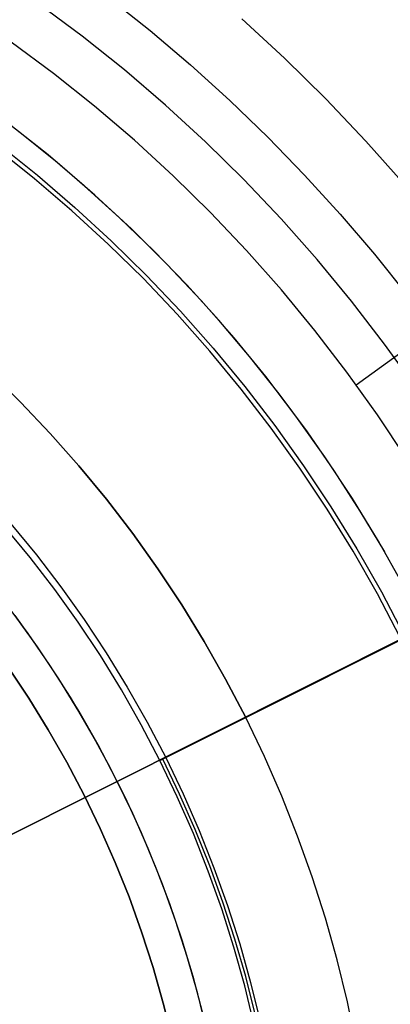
# Model space of a CAD drawing. Header units: millimetres. Extents: x 6239 to 7218, y -13987 to -13139.
# Tile 178 of 256: x 6753 to 6764, y -13450 to -13422. Entities that reach past the tile are written whole.
import ezdxf

# ---------------------------------------------------------------- set-up
doc = ezdxf.new("R2010")
doc.units = ezdxf.units.MM
doc.layers.add('color', color=7, linetype='Continuous')
doc.layers.add('luz', color=7, linetype='Continuous')

msp = doc.modelspace()

# ---------------------------------------------------------------- linework, layer by layer
at = {"color": 7, "true_color": 0xffffff}
for p, q in [((6755.955, -13421.557, 60.689), (6757.111, -13422.479, 60.689)), ((6755.955, -13421.557, 60.689), (6757.111, -13422.479, 60.689)), ((6755.204, -13422.636, 105.1), (6753.99, -13421.734, 105.1)), ((6755.204, -13422.636, 105.1), (6753.99, -13421.734, 105.1)), ((6759.669, -13422.155, 62.1), (6760.865, -13423.252, 62.1)), ((6759.669, -13422.155, 62.1), (6760.865, -13423.252, 62.1)), ((6756.387, -13423.579, 105.1), (6755.204, -13422.636, 105.1)), ((6756.387, -13423.579, 105.1), (6755.204, -13422.636, 105.1)), ((6757.111, -13422.479, 60.689), (6758.237, -13423.436, 60.689)), ((6757.111, -13422.479, 60.689), (6758.237, -13423.436, 60.689)), ((6754.404, -13423.676, 52.515), (6753.226, -13422.801, 52.515)), ((6754.404, -13423.676, 52.515), (6753.226, -13422.801, 52.515)), ((6760.865, -13423.252, 62.1), (6762.023, -13424.391, 62.1)), ((6760.865, -13423.252, 62.1), (6762.023, -13424.391, 62.1)), ((6758.237, -13423.436, 60.689), (6759.331, -13424.429, 60.689)), ((6758.237, -13423.436, 60.689), (6759.331, -13424.429, 60.689)), ((6755.551, -13424.591, 52.515), (6754.404, -13423.676, 52.515)), ((6755.551, -13424.591, 52.515), (6754.404, -13423.676, 52.515)), ((6757.536, -13424.562, 105.1), (6756.387, -13423.579, 105.1)), ((6757.536, -13424.562, 105.1), (6756.387, -13423.579, 105.1)), ((6762.023, -13424.391, 62.1), (6763.141, -13425.568, 62.1)), ((6762.023, -13424.391, 62.1), (6763.141, -13425.568, 62.1)), ((6756.666, -13425.545, 52.515), (6755.551, -13424.591, 52.515)), ((6756.666, -13425.545, 52.515), (6755.551, -13424.591, 52.515)), ((6758.651, -13425.585, 105.1), (6757.536, -13424.562, 105.1)), ((6758.651, -13425.585, 105.1), (6757.536, -13424.562, 105.1)), ((6759.331, -13424.429, 60.689), (6760.394, -13425.456, 60.689)), ((6759.331, -13424.429, 60.689), (6760.394, -13425.456, 60.689)), ((6754.254, -13425.955, 51.1), (6753.212, -13425.128, 51.1)), ((6754.506, -13426.163, 51.1), (6753.419, -13425.288, 51.1)), ((6754.506, -13426.163, 51.1), (6753.419, -13425.288, 51.1)), ((6760.394, -13425.456, 60.689), (6761.423, -13426.516, 60.689)), ((6760.394, -13425.456, 60.689), (6761.423, -13426.516, 60.689)), ((6753.875, -13426.619, 200.6), (6752.799, -13425.761, 200.6)), ((6753.875, -13426.619, 200.6), (6752.799, -13425.761, 200.6)), ((6752.875, -13425.662, 199.6), (6753.955, -13426.523, 199.6)), ((6752.875, -13425.662, 199.6), (6753.955, -13426.523, 199.6)), ((6757.747, -13426.537, 52.515), (6756.666, -13425.545, 52.515)), ((6757.747, -13426.537, 52.515), (6756.666, -13425.545, 52.515)), ((6759.73, -13426.645, 105.1), (6758.651, -13425.585, 105.1)), ((6759.73, -13426.645, 105.1), (6758.651, -13425.585, 105.1)), ((6763.141, -13425.568, 62.1), (6764.218, -13426.783, 62.1)), ((6763.141, -13425.568, 62.1), (6764.218, -13426.783, 62.1)), ((6755.267, -13426.815, 51.1), (6754.254, -13425.955, 51.1)), ((6755.561, -13427.075, 51.1), (6754.506, -13426.163, 51.1)), ((6755.561, -13427.075, 51.1), (6754.506, -13426.163, 51.1)), ((6753.955, -13426.523, 199.6), (6755.004, -13427.42, 199.6)), ((6753.955, -13426.523, 199.6), (6755.004, -13427.42, 199.6)), ((6758.794, -13427.565, 52.515), (6757.747, -13426.537, 52.515)), ((6758.794, -13427.565, 52.515), (6757.747, -13426.537, 52.515)), ((6761.423, -13426.516, 60.689), (6762.418, -13427.608, 60.689)), ((6761.423, -13426.516, 60.689), (6762.418, -13427.608, 60.689)), ((6754.921, -13427.514, 200.6), (6753.875, -13426.619, 200.6)), ((6754.921, -13427.514, 200.6), (6753.875, -13426.619, 200.6)), ((6756.252, -13427.708, 51.1), (6755.267, -13426.815, 51.1)), ((6760.771, -13427.742, 105.1), (6759.73, -13426.645, 105.1)), ((6760.771, -13427.742, 105.1), (6759.73, -13426.645, 105.1)), ((6756.585, -13428.022, 51.1), (6755.561, -13427.075, 51.1)), ((6756.585, -13428.022, 51.1), (6755.561, -13427.075, 51.1)), ((6755.004, -13427.42, 199.6), (6756.022, -13428.354, 199.6)), ((6755.004, -13427.42, 199.6), (6756.022, -13428.354, 199.6)), ((6755.935, -13428.445, 200.6), (6754.921, -13427.514, 200.6)), ((6755.935, -13428.445, 200.6), (6754.921, -13427.514, 200.6)), ((6759.804, -13428.629, 52.515), (6758.794, -13427.565, 52.515)), ((6759.804, -13428.629, 52.515), (6758.794, -13427.565, 52.515)), ((6762.418, -13427.608, 60.689), (6763.377, -13428.731, 60.689)), ((6762.418, -13427.608, 60.689), (6763.377, -13428.731, 60.689)), ((6757.208, -13428.632, 51.1), (6756.252, -13427.708, 51.1)), ((6761.774, -13428.874, 105.1), (6760.771, -13427.742, 105.1)), ((6761.774, -13428.874, 105.1), (6760.771, -13427.742, 105.1)), ((6757.575, -13429.004, 51.1), (6756.585, -13428.022, 51.1)), ((6757.575, -13429.004, 51.1), (6756.585, -13428.022, 51.1)), ((6756.917, -13429.41, 200.6), (6755.935, -13428.445, 200.6)), ((6756.917, -13429.41, 200.6), (6755.935, -13428.445, 200.6)), ((6756.022, -13428.354, 199.6), (6757.007, -13429.322, 199.6)), ((6756.022, -13428.354, 199.6), (6757.007, -13429.322, 199.6)), ((6758.132, -13429.587, 51.1), (6757.208, -13428.632, 51.1)), ((6760.777, -13429.728, 52.515), (6759.804, -13428.629, 52.515)), ((6760.777, -13429.728, 52.515), (6759.804, -13428.629, 52.515)), ((6763.377, -13428.731, 60.689), (6764.299, -13429.885, 60.689)), ((6763.377, -13428.731, 60.689), (6764.299, -13429.885, 60.689)), ((6758.532, -13430.02, 51.1), (6757.575, -13429.004, 51.1)), ((6758.532, -13430.02, 51.1), (6757.575, -13429.004, 51.1)), ((6762.738, -13430.041, 105.1), (6761.774, -13428.874, 105.1)), ((6762.738, -13430.041, 105.1), (6761.774, -13428.874, 105.1)), ((6757.007, -13429.322, 199.6), (6757.957, -13430.323, 199.6)), ((6757.007, -13429.322, 199.6), (6757.957, -13430.323, 199.6)), ((6757.865, -13430.408, 200.6), (6756.917, -13429.41, 200.6)), ((6757.865, -13430.408, 200.6), (6756.917, -13429.41, 200.6)), ((6759.025, -13430.573, 51.1), (6758.132, -13429.587, 51.1)), ((6761.712, -13430.859, 52.515), (6760.777, -13429.728, 52.515)), ((6761.712, -13430.859, 52.515), (6760.777, -13429.728, 52.515)), ((6759.452, -13431.068, 51.1), (6758.532, -13430.02, 51.1)), ((6759.452, -13431.068, 51.1), (6758.532, -13430.02, 51.1)), ((6763.66, -13431.239, 105.1), (6762.738, -13430.041, 105.1)), ((6763.66, -13431.239, 105.1), (6762.738, -13430.041, 105.1)), ((6758.778, -13431.438, 200.6), (6757.865, -13430.408, 200.6)), ((6758.778, -13431.438, 200.6), (6757.865, -13430.408, 200.6)), ((6757.957, -13430.323, 199.6), (6758.873, -13431.357, 199.6)), ((6757.957, -13430.323, 199.6), (6758.873, -13431.357, 199.6)), ((6759.885, -13431.586, 51.1), (6759.025, -13430.573, 51.1)), ((6762.607, -13432.022, 52.515), (6761.712, -13430.859, 52.515)), ((6762.607, -13432.022, 52.515), (6761.712, -13430.859, 52.515)), ((6762.867, -13432.376, 52.515), (6765.015, -13430.816, 60.684)), ((6760.337, -13432.146, 51.1), (6759.452, -13431.068, 51.1)), ((6760.337, -13432.146, 51.1), (6759.452, -13431.068, 51.1)), ((6764.541, -13432.469, 105.1), (6763.66, -13431.239, 105.1)), ((6764.541, -13432.469, 105.1), (6763.66, -13431.239, 105.1)), ((6759.654, -13432.499, 200.6), (6758.778, -13431.438, 200.6)), ((6759.654, -13432.499, 200.6), (6758.778, -13431.438, 200.6)), ((6758.873, -13431.357, 199.6), (6759.752, -13432.421, 199.6)), ((6758.873, -13431.357, 199.6), (6759.752, -13432.421, 199.6)), ((6760.712, -13432.628, 51.1), (6759.885, -13431.586, 51.1)), ((6763.461, -13433.215, 52.515), (6762.607, -13432.022, 52.515)), ((6763.461, -13433.215, 52.515), (6762.607, -13432.022, 52.515)), ((6761.184, -13433.255, 51.1), (6760.337, -13432.146, 51.1)), ((6761.184, -13433.255, 51.1), (6760.337, -13432.146, 51.1)), ((6760.494, -13433.59, 200.6), (6759.654, -13432.499, 200.6)), ((6760.494, -13433.59, 200.6), (6759.654, -13432.499, 200.6)), ((6759.752, -13432.421, 199.6), (6760.595, -13433.515, 199.6)), ((6759.752, -13432.421, 199.6), (6760.595, -13433.515, 199.6)), ((6761.504, -13433.696, 51.1), (6760.712, -13432.628, 51.1)), ((6761.992, -13434.392, 51.1), (6761.184, -13433.255, 51.1)), ((6761.992, -13434.392, 51.1), (6761.184, -13433.255, 51.1)), ((6764.273, -13434.436, 52.515), (6763.461, -13433.215, 52.515)), ((6764.273, -13434.436, 52.515), (6763.461, -13433.215, 52.515)), ((6761.295, -13434.709, 200.6), (6760.494, -13433.59, 200.6)), ((6761.295, -13434.709, 200.6), (6760.494, -13433.59, 200.6)), ((6760.595, -13433.515, 199.6), (6761.399, -13434.638, 199.6)), ((6760.595, -13433.515, 199.6), (6761.399, -13434.638, 199.6)), ((6762.261, -13434.789, 51.1), (6761.504, -13433.696, 51.1)), ((6762.76, -13435.556, 51.1), (6761.992, -13434.392, 51.1)), ((6762.76, -13435.556, 51.1), (6761.992, -13434.392, 51.1)), ((6762.058, -13435.856, 200.6), (6761.295, -13434.709, 200.6)), ((6762.058, -13435.856, 200.6), (6761.295, -13434.709, 200.6)), ((6761.399, -13434.638, 199.6), (6762.163, -13435.788, 199.6)), ((6761.399, -13434.638, 199.6), (6762.163, -13435.788, 199.6)), ((6762.981, -13435.906, 51.1), (6762.261, -13434.789, 51.1)), ((6763.489, -13436.745, 51.1), (6762.76, -13435.556, 51.1)), ((6763.489, -13436.745, 51.1), (6762.76, -13435.556, 51.1)), ((6762.78, -13437.027, 200.6), (6762.058, -13435.856, 200.6)), ((6762.78, -13437.027, 200.6), (6762.058, -13435.856, 200.6)), ((6762.163, -13435.788, 199.6), (6762.888, -13436.963, 199.6)), ((6762.163, -13435.788, 199.6), (6762.888, -13436.963, 199.6)), ((6763.664, -13437.047, 51.1), (6762.981, -13435.906, 51.1)), ((6764.176, -13437.959, 51.1), (6763.489, -13436.745, 51.1)), ((6764.176, -13437.959, 51.1), (6763.489, -13436.745, 51.1)), ((6763.461, -13438.224, 200.6), (6762.78, -13437.027, 200.6)), ((6763.461, -13438.224, 200.6), (6762.78, -13437.027, 200.6)), ((6762.888, -13436.963, 199.6), (6763.571, -13438.163, 199.6)), ((6762.888, -13436.963, 199.6), (6763.571, -13438.163, 199.6)), ((6764.101, -13439.442, 200.6), (6763.461, -13438.224, 200.6)), ((6764.101, -13439.442, 200.6), (6763.461, -13438.224, 200.6)), ((6763.571, -13438.163, 199.6), (6764.213, -13439.386, 199.6)), ((6763.571, -13438.163, 199.6), (6764.213, -13439.386, 199.6)), ((6753.696, -13439.329, 223.059), (6753.059, -13438.471, 223.059)), ((6753.696, -13439.329, 223.059), (6753.059, -13438.471, 223.059)), ((6753.957, -13439.701, 212.059), (6753.33, -13438.829, 212.059)), ((6753.957, -13439.701, 212.059), (6753.33, -13438.829, 212.059)), ((6753.958, -13439.701, 217.559), (6753.331, -13438.83, 217.559)), ((6754.302, -13440.21, 223.059), (6753.696, -13439.329, 223.059)), ((6754.302, -13440.21, 223.059), (6753.696, -13439.329, 223.059)), ((6754.553, -13440.593, 212.059), (6753.957, -13439.701, 212.059)), ((6754.553, -13440.593, 212.059), (6753.957, -13439.701, 212.059)), ((6754.554, -13440.594, 217.559), (6753.958, -13439.701, 217.559)), ((6753.137, -13440.273, 223.059), (6753.714, -13441.137, 223.059)), ((6753.714, -13441.137, 216.059), (6753.137, -13440.273, 216.059)), ((6753.137, -13440.273, 223.059), (6753.714, -13441.137, 223.059)), ((6753.137, -13440.273, 219.559), (6753.714, -13441.137, 219.559)), ((6754.878, -13441.11, 223.059), (6754.302, -13440.21, 223.059)), ((6754.878, -13441.11, 223.059), (6754.302, -13440.21, 223.059)), ((6755.118, -13441.506, 212.059), (6754.553, -13440.593, 212.059)), ((6755.118, -13441.506, 212.059), (6754.553, -13440.593, 212.059)), ((6755.119, -13441.507, 217.559), (6754.554, -13440.594, 217.559)), ((6753.714, -13441.137, 223.059), (6754.26, -13442.02, 223.059)), ((6754.26, -13442.02, 216.059), (6753.714, -13441.137, 216.059)), ((6753.714, -13441.137, 223.059), (6754.26, -13442.02, 223.059)), ((6753.714, -13441.137, 219.559), (6754.26, -13442.02, 219.559)), ((6755.423, -13442.03, 223.059), (6754.878, -13441.11, 223.059)), ((6755.423, -13442.03, 223.059), (6754.878, -13441.11, 223.059)), ((6755.651, -13442.438, 212.059), (6755.118, -13441.506, 212.059)), ((6755.651, -13442.438, 212.059), (6755.118, -13441.506, 212.059)), ((6755.652, -13442.439, 217.559), (6755.119, -13441.507, 217.559)), ((6754.26, -13442.02, 223.059), (6754.776, -13442.922, 223.059)), ((6754.776, -13442.922, 216.059), (6754.26, -13442.02, 216.059)), ((6754.26, -13442.02, 223.059), (6754.776, -13442.922, 223.059)), ((6754.26, -13442.02, 219.559), (6754.776, -13442.922, 219.559)), ((6755.936, -13442.968, 223.059), (6755.423, -13442.03, 223.059)), ((6755.936, -13442.968, 223.059), (6755.423, -13442.03, 223.059)), ((6756.152, -13443.388, 212.059), (6755.651, -13442.438, 212.059)), ((6756.152, -13443.388, 212.059), (6755.651, -13442.438, 212.059)), ((6756.152, -13443.389, 217.559), (6755.652, -13442.439, 217.559)), ((6754.776, -13442.922, 223.059), (6755.26, -13443.841, 223.059)), ((6755.26, -13443.841, 216.059), (6754.776, -13442.922, 216.059)), ((6754.776, -13442.922, 223.059), (6755.26, -13443.841, 223.059)), ((6754.776, -13442.922, 219.559), (6755.26, -13443.841, 219.559)), ((6756.416, -13443.924, 223.059), (6755.936, -13442.968, 223.059)), ((6756.416, -13443.924, 223.059), (6755.936, -13442.968, 223.059)), ((6756.619, -13444.355, 212.059), (6756.152, -13443.388, 212.059)), ((6756.619, -13444.355, 212.059), (6756.152, -13443.388, 212.059)), ((6756.619, -13444.355, 217.559), (6756.152, -13443.389, 217.559)), ((6755.26, -13443.841, 223.059), (6755.712, -13444.776, 223.059)), ((6755.712, -13444.776, 216.059), (6755.26, -13443.841, 216.059)), ((6755.26, -13443.841, 223.059), (6755.712, -13444.776, 223.059)), ((6755.26, -13443.841, 219.559), (6755.712, -13444.776, 219.559)), ((6756.862, -13444.895, 223.059), (6756.416, -13443.924, 223.059)), ((6756.862, -13444.895, 223.059), (6756.416, -13443.924, 223.059)), ((6757.052, -13445.337, 212.059), (6756.619, -13444.355, 212.059)), ((6757.052, -13445.337, 212.059), (6756.619, -13444.355, 212.059)), ((6757.053, -13445.338, 217.559), (6756.619, -13444.355, 217.559)), ((6755.712, -13444.776, 223.059), (6756.132, -13445.727, 223.059)), ((6756.132, -13445.727, 216.059), (6755.712, -13444.776, 216.059)), ((6755.712, -13444.776, 223.059), (6756.132, -13445.727, 223.059)), ((6755.712, -13444.776, 219.559), (6756.132, -13445.727, 219.559)), ((6757.275, -13445.881, 223.059), (6756.862, -13444.895, 223.059)), ((6757.275, -13445.881, 223.059), (6756.862, -13444.895, 223.059)), ((6757.452, -13446.334, 212.059), (6757.052, -13445.337, 212.059)), ((6757.452, -13446.334, 212.059), (6757.052, -13445.337, 212.059)), ((6757.452, -13446.334, 217.559), (6757.053, -13445.338, 217.559)), ((6756.132, -13445.727, 223.059), (6756.518, -13446.691, 223.059)), ((6756.518, -13446.691, 216.059), (6756.132, -13445.727, 216.059)), ((6756.132, -13445.727, 223.059), (6756.518, -13446.691, 223.059)), ((6756.132, -13445.727, 219.559), (6756.518, -13446.691, 219.559)), ((6757.654, -13446.881, 223.059), (6757.275, -13445.881, 223.059)), ((6757.654, -13446.881, 223.059), (6757.275, -13445.881, 223.059)), ((6757.816, -13447.344, 212.059), (6757.452, -13446.334, 212.059)), ((6757.816, -13447.344, 212.059), (6757.452, -13446.334, 212.059)), ((6757.816, -13447.344, 217.559), (6757.452, -13446.334, 217.559)), ((6756.518, -13446.691, 223.059), (6756.87, -13447.668, 223.059)), ((6756.87, -13447.668, 216.059), (6756.518, -13446.691, 216.059)), ((6756.518, -13446.691, 223.059), (6756.87, -13447.668, 223.059)), ((6756.518, -13446.691, 219.559), (6756.87, -13447.668, 219.559)), ((6757.998, -13447.893, 223.059), (6757.654, -13446.881, 223.059)), ((6757.998, -13447.893, 223.059), (6757.654, -13446.881, 223.059)), ((6758.145, -13448.366, 212.059), (6757.816, -13447.344, 212.059)), ((6758.145, -13448.366, 212.059), (6757.816, -13447.344, 212.059)), ((6758.146, -13448.366, 217.559), (6757.816, -13447.344, 217.559)), ((6756.87, -13447.668, 223.059), (6757.189, -13448.657, 223.059)), ((6757.189, -13448.657, 216.059), (6756.87, -13447.668, 216.059)), ((6756.87, -13447.668, 223.059), (6757.189, -13448.657, 223.059)), ((6756.87, -13447.668, 219.559), (6757.189, -13448.657, 219.559)), ((6758.307, -13448.916, 223.059), (6757.998, -13447.893, 223.059)), ((6758.307, -13448.916, 223.059), (6757.998, -13447.893, 223.059)), ((6758.439, -13449.398, 212.059), (6758.145, -13448.366, 212.059)), ((6758.439, -13449.398, 212.059), (6758.145, -13448.366, 212.059)), ((6758.439, -13449.399, 217.559), (6758.146, -13448.366, 217.559)), ((6757.189, -13448.657, 223.059), (6757.473, -13449.656, 223.059)), ((6757.473, -13449.656, 216.059), (6757.189, -13448.657, 216.059)), ((6757.189, -13448.657, 223.059), (6757.473, -13449.656, 223.059)), ((6757.189, -13448.657, 219.559), (6757.473, -13449.656, 219.559)), ((6758.58, -13449.95, 223.059), (6758.307, -13448.916, 223.059)), ((6758.58, -13449.95, 223.059), (6758.307, -13448.916, 223.059)), ((6758.697, -13450.441, 212.059), (6758.439, -13449.398, 212.059)), ((6758.697, -13450.441, 212.059), (6758.439, -13449.398, 212.059)), ((6758.697, -13450.441, 217.559), (6758.439, -13449.399, 217.559)), ((6757.473, -13449.656, 223.059), (6757.722, -13450.665, 223.059)), ((6757.722, -13450.665, 216.059), (6757.473, -13449.656, 216.059)), ((6757.473, -13449.656, 223.059), (6757.722, -13450.665, 223.059)), ((6757.473, -13449.656, 219.559), (6757.722, -13450.665, 219.559))]:
    msp.add_line(p, q, dxfattribs=at)
at = {"layer": 'color', "color": 254, "true_color": 0xcad1ee}
for p, q in [((6759.778, -13441.675, 30.3), (6793.742, -13424.653, 30.3)), ((6757.38, -13442.877, 28.2), (6781.681, -13430.698, 28.2)), ((6753.485, -13432.86, 30.3), (6752.625, -13432.011, 30.3)), ((6752.625, -13432.011, 38.6), (6753.485, -13432.86, 38.6)), ((6753.485, -13432.86, 30.3), (6752.625, -13432.011, 30.3)), ((6752.625, -13432.011, 38.6), (6753.485, -13432.86, 38.6)), ((6753.485, -13432.86, 34.45), (6752.625, -13432.011, 34.45)), ((6754.316, -13433.737, 30.3), (6753.485, -13432.86, 30.3)), ((6753.485, -13432.86, 38.6), (6754.316, -13433.737, 38.6)), ((6754.316, -13433.737, 30.3), (6753.485, -13432.86, 30.3)), ((6753.485, -13432.86, 38.6), (6754.316, -13433.737, 38.6)), ((6754.316, -13433.737, 34.45), (6753.485, -13432.86, 34.45)), ((6755.116, -13434.643, 30.3), (6754.316, -13433.737, 30.3)), ((6754.316, -13433.737, 38.6), (6755.116, -13434.643, 38.6)), ((6755.116, -13434.643, 30.3), (6754.316, -13433.737, 30.3)), ((6754.316, -13433.737, 38.6), (6755.116, -13434.643, 38.6)), ((6755.116, -13434.643, 34.45), (6754.316, -13433.737, 34.45)), ((6755.884, -13435.575, 30.3), (6755.116, -13434.643, 30.3)), ((6755.116, -13434.643, 38.6), (6755.884, -13435.575, 38.6)), ((6755.884, -13435.575, 30.3), (6755.116, -13434.643, 30.3)), ((6755.116, -13434.643, 38.6), (6755.884, -13435.575, 38.6)), ((6755.884, -13435.575, 34.45), (6755.116, -13434.643, 34.45)), ((6756.619, -13436.534, 30.3), (6755.884, -13435.575, 30.3)), ((6755.884, -13435.575, 38.6), (6756.619, -13436.534, 38.6)), ((6756.619, -13436.534, 30.3), (6755.884, -13435.575, 30.3)), ((6755.884, -13435.575, 38.6), (6756.619, -13436.534, 38.6)), ((6756.619, -13436.534, 34.45), (6755.884, -13435.575, 34.45)), ((6753.753, -13437.204, 28.2), (6753.036, -13436.337, 28.2)), ((6753.753, -13437.204, 28.2), (6753.036, -13436.337, 28.2)), ((6753.214, -13436.266, 38.6), (6753.927, -13437.132, 38.6)), ((6753.214, -13436.266, 38.6), (6753.927, -13437.132, 38.6)), ((6757.321, -13437.517, 30.3), (6756.619, -13436.534, 30.3)), ((6756.619, -13436.534, 38.6), (6757.321, -13437.517, 38.6)), ((6757.321, -13437.517, 30.3), (6756.619, -13436.534, 30.3)), ((6756.619, -13436.534, 38.6), (6757.321, -13437.517, 38.6)), ((6757.321, -13437.517, 34.45), (6756.619, -13436.534, 34.45)), ((6754.438, -13438.095, 28.2), (6753.753, -13437.204, 28.2)), ((6754.438, -13438.095, 28.2), (6753.753, -13437.204, 28.2)), ((6753.927, -13437.132, 38.6), (6754.61, -13438.022, 38.6)), ((6753.927, -13437.132, 38.6), (6754.61, -13438.022, 38.6)), ((6757.989, -13438.524, 30.3), (6757.321, -13437.517, 30.3)), ((6757.321, -13437.517, 38.6), (6757.989, -13438.524, 38.6)), ((6757.989, -13438.524, 30.3), (6757.321, -13437.517, 30.3)), ((6757.321, -13437.517, 38.6), (6757.989, -13438.524, 38.6)), ((6757.989, -13438.524, 34.45), (6757.321, -13437.517, 34.45)), ((6755.093, -13439.009, 28.2), (6754.438, -13438.095, 28.2)), ((6755.093, -13439.009, 28.2), (6754.438, -13438.095, 28.2)), ((6754.61, -13438.022, 38.6), (6755.262, -13438.935, 38.6)), ((6754.61, -13438.022, 38.6), (6755.262, -13438.935, 38.6)), ((6758.621, -13439.554, 30.3), (6757.989, -13438.524, 30.3)), ((6757.989, -13438.524, 38.6), (6758.621, -13439.554, 38.6)), ((6758.621, -13439.554, 30.3), (6757.989, -13438.524, 30.3)), ((6757.989, -13438.524, 38.6), (6758.621, -13439.554, 38.6)), ((6758.621, -13439.554, 34.45), (6757.989, -13438.524, 34.45)), ((6755.262, -13438.935, 38.6), (6755.882, -13439.87, 38.6)), ((6755.262, -13438.935, 38.6), (6755.882, -13439.87, 38.6)), ((6755.715, -13439.945, 28.2), (6755.093, -13439.009, 28.2)), ((6755.715, -13439.945, 28.2), (6755.093, -13439.009, 28.2)), ((6759.218, -13440.604, 30.3), (6758.621, -13439.554, 30.3)), ((6758.621, -13439.554, 38.6), (6759.218, -13440.604, 38.6)), ((6759.218, -13440.604, 30.3), (6758.621, -13439.554, 30.3)), ((6758.621, -13439.554, 38.6), (6759.218, -13440.604, 38.6)), ((6759.218, -13440.604, 34.45), (6758.621, -13439.554, 34.45)), ((6756.304, -13440.903, 28.2), (6755.715, -13439.945, 28.2)), ((6756.304, -13440.903, 28.2), (6755.715, -13439.945, 28.2)), ((6755.882, -13439.87, 38.6), (6756.469, -13440.826, 38.6)), ((6755.882, -13439.87, 38.6), (6756.469, -13440.826, 38.6)), ((6759.778, -13441.675, 30.3), (6759.218, -13440.604, 30.3)), ((6759.218, -13440.604, 38.6), (6759.778, -13441.675, 38.6)), ((6759.778, -13441.675, 30.3), (6759.218, -13440.604, 30.3)), ((6759.218, -13440.604, 38.6), (6759.778, -13441.675, 38.6)), ((6759.778, -13441.675, 34.45), (6759.218, -13440.604, 34.45)), ((6756.859, -13441.88, 28.2), (6756.304, -13440.903, 28.2)), ((6756.859, -13441.88, 28.2), (6756.304, -13440.903, 28.2)), ((6756.469, -13440.826, 38.6), (6757.023, -13441.801, 38.6)), ((6756.469, -13440.826, 38.6), (6757.023, -13441.801, 38.6)), ((6757.543, -13442.795, 38.6), (6759.778, -13441.675, 38.6)), ((6760.3, -13442.764, 30.3), (6759.778, -13441.675, 30.3)), ((6759.778, -13441.675, 38.6), (6759.778, -13441.675, 30.3)), ((6760.3, -13442.764, 30.3), (6759.778, -13441.675, 30.3)), ((6760.3, -13442.764, 38.6), (6759.778, -13441.675, 38.6)), ((6760.3, -13442.764, 34.45), (6759.778, -13441.675, 34.45)), ((6760.3, -13442.764, 38.6), (6759.778, -13441.675, 38.6)), ((6759.778, -13441.675, 38.6), (6759.778, -13441.675, 30.3)), ((6757.38, -13442.877, 28.2), (6756.859, -13441.88, 28.2)), ((6757.38, -13442.877, 28.2), (6756.859, -13441.88, 28.2)), ((6757.023, -13441.801, 38.6), (6757.543, -13442.795, 38.6)), ((6757.023, -13441.801, 38.6), (6757.543, -13442.795, 38.6)), ((6757.543, -13442.795, 38.6), (6757.38, -13442.877, 28.2)), ((6757.543, -13442.795, 38.6), (6757.38, -13442.877, 28.2)), ((6757.543, -13442.795, 38.6), (6758.028, -13443.807, 38.6)), ((6757.543, -13442.795, 38.6), (6758.028, -13443.807, 38.6)), ((6760.785, -13443.871, 30.3), (6760.3, -13442.764, 30.3)), ((6760.785, -13443.871, 30.3), (6760.3, -13442.764, 30.3)), ((6760.785, -13443.871, 38.6), (6760.3, -13442.764, 38.6)), ((6760.785, -13443.871, 34.45), (6760.3, -13442.764, 34.45)), ((6760.785, -13443.871, 38.6), (6760.3, -13442.764, 38.6)), ((6757.867, -13443.89, 28.2), (6757.38, -13442.877, 28.2)), ((6757.867, -13443.89, 28.2), (6757.38, -13442.877, 28.2)), ((6757.932, -13443.815, 33.4), (6757.462, -13442.836, 33.4)), ((6758.317, -13444.92, 28.2), (6757.867, -13443.89, 28.2)), ((6758.317, -13444.92, 28.2), (6757.867, -13443.89, 28.2)), ((6758.369, -13444.809, 33.4), (6757.932, -13443.815, 33.4)), ((6758.028, -13443.807, 38.6), (6758.478, -13444.834, 38.6)), ((6758.028, -13443.807, 38.6), (6758.478, -13444.834, 38.6)), ((6761.231, -13444.994, 30.3), (6760.785, -13443.871, 30.3)), ((6761.231, -13444.994, 30.3), (6760.785, -13443.871, 30.3)), ((6761.231, -13444.994, 38.6), (6760.785, -13443.871, 38.6)), ((6761.231, -13444.994, 34.45), (6760.785, -13443.871, 34.45)), ((6761.231, -13444.994, 38.6), (6760.785, -13443.871, 38.6)), ((6758.732, -13445.965, 28.2), (6758.317, -13444.92, 28.2)), ((6758.732, -13445.965, 28.2), (6758.317, -13444.92, 28.2)), ((6758.773, -13445.818, 33.4), (6758.369, -13444.809, 33.4)), ((6758.478, -13444.834, 38.6), (6758.892, -13445.877, 38.6)), ((6758.478, -13444.834, 38.6), (6758.892, -13445.877, 38.6)), ((6761.638, -13446.132, 30.3), (6761.231, -13444.994, 30.3)), ((6761.638, -13446.132, 30.3), (6761.231, -13444.994, 30.3)), ((6761.638, -13446.132, 38.6), (6761.231, -13444.994, 38.6)), ((6761.638, -13446.132, 34.45), (6761.231, -13444.994, 34.45)), ((6761.638, -13446.132, 38.6), (6761.231, -13444.994, 38.6)), ((6759.142, -13446.839, 33.4), (6758.773, -13445.818, 33.4)), ((6759.11, -13447.024, 28.2), (6758.732, -13445.965, 28.2)), ((6759.11, -13447.024, 28.2), (6758.732, -13445.965, 28.2)), ((6758.892, -13445.877, 38.6), (6759.27, -13446.933, 38.6)), ((6758.892, -13445.877, 38.6), (6759.27, -13446.933, 38.6)), ((6762.006, -13447.283, 30.3), (6761.638, -13446.132, 30.3)), ((6762.006, -13447.283, 30.3), (6761.638, -13446.132, 30.3)), ((6762.006, -13447.283, 38.6), (6761.638, -13446.132, 38.6)), ((6762.006, -13447.283, 34.45), (6761.638, -13446.132, 34.45)), ((6762.006, -13447.283, 38.6), (6761.638, -13446.132, 38.6)), ((6759.478, -13447.872, 33.4), (6759.142, -13446.839, 33.4)), ((6759.27, -13446.933, 38.6), (6759.612, -13448.001, 38.6)), ((6759.27, -13446.933, 38.6), (6759.612, -13448.001, 38.6)), ((6759.45, -13448.096, 28.2), (6759.11, -13447.024, 28.2)), ((6759.45, -13448.096, 28.2), (6759.11, -13447.024, 28.2)), ((6762.334, -13448.445, 30.3), (6762.006, -13447.283, 30.3)), ((6762.334, -13448.445, 30.3), (6762.006, -13447.283, 30.3)), ((6762.334, -13448.445, 38.6), (6762.006, -13447.283, 38.6)), ((6762.334, -13448.445, 34.45), (6762.006, -13447.283, 34.45)), ((6762.334, -13448.445, 38.6), (6762.006, -13447.283, 38.6)), ((6759.778, -13448.916, 33.4), (6759.478, -13447.872, 33.4)), ((6759.612, -13448.001, 38.6), (6759.916, -13449.081, 38.6)), ((6759.612, -13448.001, 38.6), (6759.916, -13449.081, 38.6)), ((6759.754, -13449.178, 28.2), (6759.45, -13448.096, 28.2)), ((6759.754, -13449.178, 28.2), (6759.45, -13448.096, 28.2)), ((6762.621, -13449.619, 30.3), (6762.334, -13448.445, 30.3)), ((6762.621, -13449.619, 30.3), (6762.334, -13448.445, 30.3)), ((6762.621, -13449.619, 38.6), (6762.334, -13448.445, 38.6)), ((6762.621, -13449.619, 34.45), (6762.334, -13448.445, 34.45)), ((6762.621, -13449.619, 38.6), (6762.334, -13448.445, 38.6)), ((6760.043, -13449.969, 33.4), (6759.778, -13448.916, 33.4)), ((6759.916, -13449.081, 38.6), (6760.183, -13450.171, 38.6)), ((6759.916, -13449.081, 38.6), (6760.183, -13450.171, 38.6)), ((6760.019, -13450.271, 28.2), (6759.754, -13449.178, 28.2)), ((6760.019, -13450.271, 28.2), (6759.754, -13449.178, 28.2)), ((6762.868, -13450.802, 30.3), (6762.621, -13449.619, 30.3)), ((6762.868, -13450.802, 30.3), (6762.621, -13449.619, 30.3)), ((6762.868, -13450.802, 38.6), (6762.621, -13449.619, 38.6)), ((6762.868, -13450.802, 34.45), (6762.621, -13449.619, 34.45)), ((6762.868, -13450.802, 38.6), (6762.621, -13449.619, 38.6))]:
    msp.add_line(p, q, dxfattribs=at)
at = {"layer": 'luz', "color": 254, "true_color": 0xcad1ee}
for p, q in [((6594.587, -13524.539, -31.05), (6862.371, -13390.182, -31.05)), ((6862.371, -13390.182, -32.55), (6594.587, -13524.539, -32.55))]:
    msp.add_line(p, q, dxfattribs=at)

doc.saveas('drawing.dxf')
